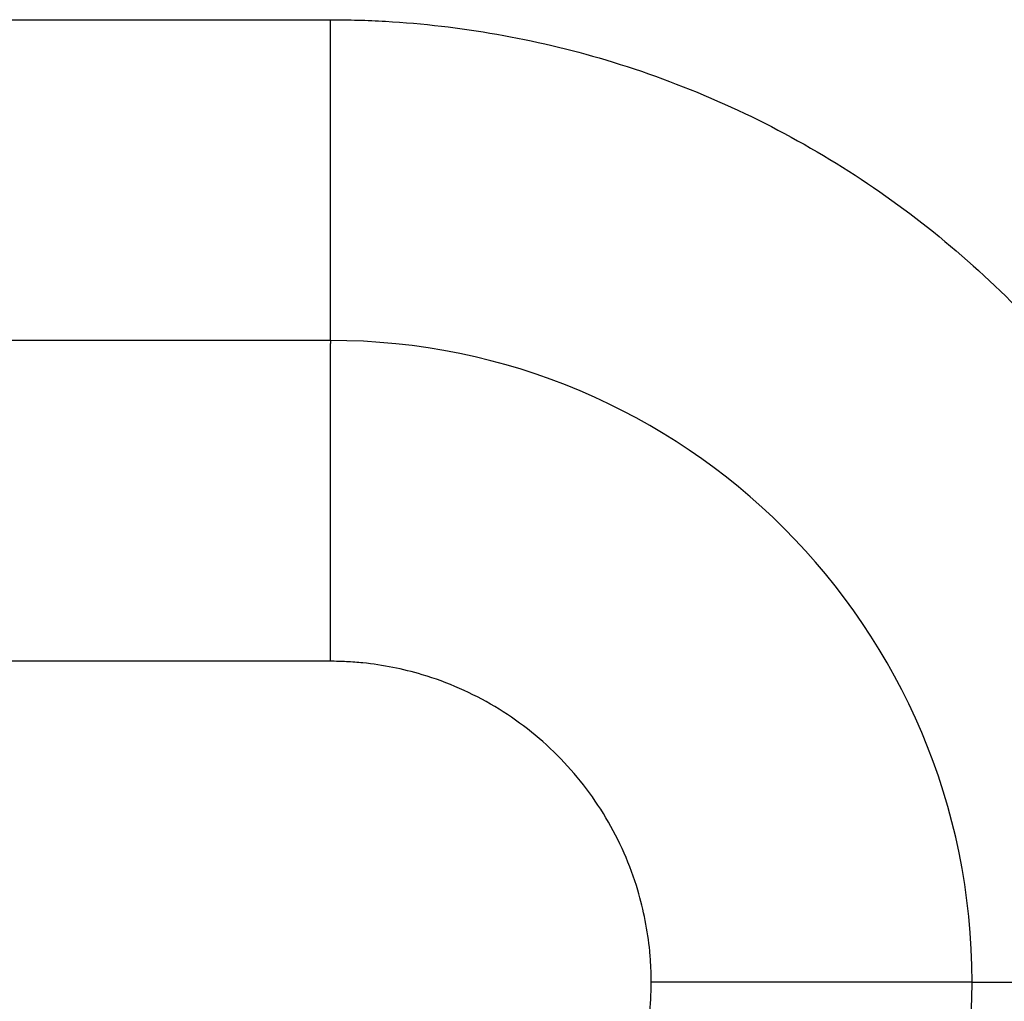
# Model space of a CAD drawing. Header units: inches. Extents: x -493 to 473, y -244 to 299.
# Tile 73 of 76: x 243.53 to 246.6, y 28.18 to 31.24. Entities that reach past the tile are written whole.
import ezdxf

# ---------------------------------------------------------------- set-up
doc = ezdxf.new("R2010")
doc.units = ezdxf.units.IN

# ---------------------------------------------------------------- blocks, each defined once
blk = doc.blocks.new('014_G23_G27_BF_B3_B14_Motor_Bgr_63_EEXDe_1_1__1', base_point=(159, -67.258))
at = {"color": 7, "linetype": 'Continuous'}
blk.add_line((244.5, 30.242), (210, 30.242), dxfattribs=at)
for start, end in [(0, 90), (-90, 0)]:
    blk.add_arc((244.5, 28.242), 2, start, end, dxfattribs=at)
at = {"color": 1, "linetype": 'Continuous'}
for points, knots in [([(210, 31.242), (215.7264, 31.242), (227.1793, 31.242), (238.6557, 31.242), (244.4293, 31.242), (244.4765, 31.242), (244.5001, 31.242)], [0, 0, 0, 0, 17.179289, 34.358579, 34.429322, 34.500075, 34.500075, 34.500075, 34.500075]), ([(244.5, 30.242), (244.5, 30.242), (244.5, 30.242), (244.5, 30.242), (244.5, 30.2421), (244.5, 30.2421), (244.5, 30.2421), (244.5, 30.2422), (244.5, 30.2422), (244.5, 30.2423), (244.5, 30.2423), (244.5, 30.2424), (244.5, 30.2425), (244.5, 30.2426), (244.5, 30.2427), (244.5, 30.2428), (244.5, 30.2429), (244.5, 30.243), (244.5, 30.2432), (244.5, 30.2433), (244.5, 30.2434), (244.5, 30.2436), (244.5, 30.2438), (244.5, 30.2439), (244.5, 30.2441), (244.5, 30.2443), (244.5, 30.2445), (244.5, 30.2447), (244.5, 30.2449), (244.5, 30.2451), (244.5, 30.2453), (244.5, 30.2456), (244.5, 30.2458), (244.5, 30.2461), (244.5, 30.2463), (244.5, 30.2466), (244.5, 30.2469), (244.5, 30.2471), (244.5, 30.2474), (244.5, 30.2477), (244.5, 30.248), (244.5, 30.2483), (244.5, 30.2486), (244.5, 30.249), (244.5, 30.2493), (244.5, 30.2496), (244.5, 30.25), (244.5, 30.2503), (244.5, 30.2507), (244.5, 30.2511), (244.5, 30.2515), (244.5, 30.2519), (244.5, 30.2523), (244.5, 30.2527), (244.5, 30.2531), (244.5, 30.2535), (244.5, 30.2539), (244.5, 30.2544), (244.5, 30.2548), (244.5, 30.2553), (244.5, 30.2558), (244.5, 30.2562), (244.5, 30.2567), (244.5, 30.2572), (244.5, 30.2577), (244.5, 30.2582), (244.5, 30.2587), (244.5, 30.2592), (244.5, 30.2598), (244.5, 30.2603), (244.5, 30.2608), (244.5, 30.2614), (244.5, 30.2619), (244.5, 30.2625), (244.5, 30.263), (244.5, 30.2636), (244.5, 30.2642), (244.5, 30.2648), (244.5, 30.2654), (244.5, 30.266), (244.5, 30.2666), (244.5, 30.2672), (244.5, 30.2678), (244.5, 30.2685), (244.5, 30.2691), (244.5, 30.2698), (244.5, 30.2705), (244.5, 30.2711), (244.5, 30.2718), (244.5, 30.2725), (244.5, 30.2732), (244.5, 30.2739), (244.5, 30.2746), (244.5, 30.2753), (244.5, 30.2761), (244.5, 30.2768), (244.5, 30.2776), (244.5, 30.2783), (244.5, 30.2791), (244.5, 30.2799), (244.5, 30.2806), (244.5, 30.2814), (244.5, 30.2822), (244.5, 30.283), (244.5, 30.2838), (244.5, 30.2847), (244.5, 30.2855), (244.5, 30.2863), (244.5, 30.2872), (244.5, 30.288), (244.5, 30.2889), (244.5, 30.2898), (244.5, 30.2907), (244.5, 30.2916), (244.5, 30.2925), (244.5, 30.2934), (244.5, 30.2943), (244.5, 30.2952), (244.5, 30.2961), (244.5, 30.2971), (244.5, 30.298), (244.5, 30.299), (244.5, 30.3), (244.5, 30.3009), (244.5, 30.3019), (244.5, 30.3029), (244.5, 30.3039), (244.5, 30.3049), (244.5, 30.3059), (244.5, 30.307), (244.5, 30.308), (244.5, 30.3091), (244.5, 30.3101), (244.5, 30.3112), (244.5, 30.3122), (244.5, 30.3133), (244.5, 30.3144), (244.5, 30.3154), (244.5, 30.3165), (244.5, 30.3176), (244.5, 30.3187), (244.5, 30.3198), (244.5, 30.321), (244.5, 30.3221), (244.5, 30.3232), (244.5, 30.3244), (244.5, 30.3255), (244.5, 30.3267), (244.5, 30.3279), (244.5, 30.329), (244.5, 30.3302), (244.5, 30.3314), (244.5, 30.3326), (244.5, 30.3338), (244.5, 30.3351), (244.5, 30.3363), (244.5, 30.3375), (244.5, 30.3388), (244.5, 30.34), (244.5, 30.3413), (244.5, 30.3426), (244.5, 30.3439), (244.5, 30.3451), (244.5, 30.3464), (244.5, 30.3477), (244.5, 30.3491), (244.5, 30.3504), (244.5, 30.3517), (244.5, 30.3531), (244.5, 30.3544), (244.5, 30.3558), (244.5, 30.3571), (244.5, 30.3585), (244.5, 30.3599), (244.5, 30.3613), (244.5, 30.3627), (244.5, 30.3641), (244.5, 30.3655), (244.5, 30.3669), (244.5, 30.3683), (244.5, 30.3698), (244.5, 30.3712), (244.5, 30.3727), (244.5, 30.3741), (244.5, 30.3756), (244.5, 30.3771), (244.5, 30.3786), (244.5, 30.3801), (244.5, 30.3816), (244.5, 30.3831), (244.5, 30.3846), (244.5, 30.3861), (244.5, 30.3877), (244.5, 30.3892), (244.5, 30.3908), (244.5, 30.3923), (244.5, 30.3939), (244.5, 30.3955), (244.5, 30.397), (244.5, 30.3986), (244.5, 30.4002), (244.5, 30.4018), (244.5, 30.4034), (244.5, 30.4051), (244.5, 30.4067), (244.5, 30.4083), (244.5, 30.41), (244.5, 30.4116), (244.5, 30.4133), (244.5, 30.415), (244.5, 30.4166), (244.5, 30.4183), (244.5, 30.42), (244.5, 30.4217), (244.5, 30.4234), (244.5, 30.4251), (244.5, 30.4268), (244.5, 30.4286), (244.5, 30.4303), (244.5, 30.432), (244.5, 30.4338), (244.5, 30.4356), (244.5, 30.4373), (244.5, 30.4391), (244.5, 30.4409), (244.5, 30.4427), (244.5, 30.4445), (244.5, 30.4463), (244.5, 30.4481), (244.5, 30.4499), (244.5, 30.4517), (244.5, 30.4536), (244.5, 30.4554), (244.5, 30.4572), (244.5, 30.4591), (244.5, 30.461), (244.5, 30.4628), (244.5, 30.4647), (244.5, 30.4666), (244.5, 30.4685), (244.5, 30.4704), (244.5, 30.4723), (244.5, 30.4742), (244.5, 30.4761), (244.5, 30.4781), (244.5, 30.48), (244.5, 30.4819), (244.5, 30.4839), (244.5, 30.4858), (244.5, 30.4878), (244.5, 30.4898), (244.5, 30.4918), (244.5, 30.4937), (244.5, 30.4957), (244.5, 30.4977), (244.5, 30.4997), (244.5, 30.5018), (244.5, 30.5038), (244.5, 30.5058), (244.5, 30.5078), (244.5, 30.5099), (244.5, 30.5119), (244.5, 30.514), (244.5, 30.5161), (244.5, 30.5181), (244.5, 30.5202), (244.5, 30.5223), (244.5, 30.5244), (244.5, 30.5265), (244.5, 30.5286), (244.5, 30.5307), (244.5, 30.5328), (244.5, 30.535), (244.5, 30.5374), (244.5, 30.5399), (244.5, 30.5423), (244.5, 30.5448), (244.5, 30.5473), (244.5, 30.5498), (244.5, 30.5523), (244.5, 30.5549), (244.5, 30.5574), (244.5, 30.5599), (244.5, 30.5625), (244.5, 30.565), (244.5, 30.5676), (244.5, 30.5702), (244.5, 30.5728), (244.5, 30.5754), (244.5, 30.578), (244.5, 30.5806), (244.5, 30.5832), (244.5, 30.5858), (244.5, 30.5884), (244.5, 30.5911), (244.5, 30.5937), (244.5, 30.5963), (244.5, 30.599), (244.5, 30.6017), (244.5, 30.6043), (244.5, 30.607), (244.5, 30.6097), (244.5, 30.6124), (244.5, 30.6151), (244.5, 30.6178), (244.5, 30.6205), (244.5, 30.6232), (244.5, 30.626), (244.5, 30.6287), (244.5, 30.6315), (244.5, 30.6342), (244.5, 30.637), (244.5, 30.6397), (244.5, 30.6425), (244.5, 30.6453), (244.5, 30.648), (244.5, 30.6508), (244.5, 30.6536), (244.5, 30.6564), (244.5, 30.6592), (244.5, 30.6621), (244.5, 30.6649), (244.5, 30.6677), (244.5, 30.6705), (244.5, 30.6734), (244.5, 30.6762), (244.5, 30.6791), (244.5, 30.6819), (244.5, 30.6848), (244.5, 30.6876), (244.5, 30.6905), (244.5, 30.6934), (244.5, 30.6963), (244.5, 30.6992), (244.5, 30.702), (244.5, 30.7049), (244.5, 30.7079), (244.5, 30.7108), (244.5, 30.7137), (244.5, 30.7166), (244.5, 30.7195), (244.5, 30.7224), (244.5, 30.7254), (244.5, 30.7283), (244.5, 30.7313), (244.5, 30.7342), (244.5, 30.7372), (244.5, 30.7401), (244.5, 30.7431), (244.5, 30.746), (244.5, 30.749), (244.5, 30.752), (244.5, 30.755), (244.5, 30.758), (244.5, 30.7609), (244.5, 30.7639), (244.5, 30.7669), (244.5, 30.7699), (244.5, 30.7729), (244.5, 30.7759), (244.5, 30.779), (244.5, 30.782), (244.5, 30.785), (244.5, 30.788), (244.5, 30.791), (244.5, 30.7941), (244.5, 30.7971), (244.5, 30.8001), (244.5, 30.8032), (244.5001, 30.8062), (244.5001, 30.8093), (244.5001, 30.8123), (244.5001, 30.8154), (244.5001, 30.8184), (244.5001, 30.8215), (244.5001, 30.8246), (244.5001, 30.8276), (244.5001, 30.8307), (244.5001, 30.8338), (244.5001, 30.8368), (244.5001, 30.8399), (244.5001, 30.843), (244.5001, 30.8461), (244.5001, 30.8492), (244.5001, 30.8523), (244.5001, 30.8553), (244.5001, 30.8584), (244.5001, 30.8615), (244.5001, 30.8646), (244.5001, 30.8677), (244.5001, 30.8708), (244.5001, 30.8744), (244.5001, 30.8786), (244.5001, 30.8832), (244.5001, 30.8878), (244.5001, 30.8924), (244.5001, 30.8971), (244.5001, 30.9017), (244.5001, 30.9064), (244.5001, 30.911), (244.5001, 30.9157), (244.5001, 30.9203), (244.5001, 30.925), (244.5001, 30.9296), (244.5001, 30.9343), (244.5001, 30.9389), (244.5001, 30.9436), (244.5001, 30.9482), (244.5001, 30.9529), (244.5001, 30.9576), (244.5001, 30.9622), (244.5001, 30.9669), (244.5001, 30.9715), (244.5001, 30.9762), (244.5001, 30.9809), (244.5001, 30.9855), (244.5001, 30.9902), (244.5001, 30.9949), (244.5001, 30.9995), (244.5001, 31.0042), (244.5001, 31.0089), (244.5001, 31.0135), (244.5001, 31.0182), (244.5001, 31.0228), (244.5001, 31.0275), (244.5001, 31.0321), (244.5001, 31.0368), (244.5001, 31.0415), (244.5001, 31.0461), (244.5001, 31.0508), (244.5001, 31.0554), (244.5001, 31.06), (244.5001, 31.0647), (244.5001, 31.0693), (244.5001, 31.074), (244.5001, 31.0786), (244.5001, 31.0832), (244.5001, 31.0879), (244.5001, 31.0925), (244.5001, 31.0971), (244.5001, 31.1017), (244.5001, 31.1063), (244.5001, 31.1109), (244.5001, 31.1155), (244.5001, 31.1201), (244.5001, 31.1247), (244.5001, 31.1293), (244.5001, 31.1339), (244.5001, 31.1385), (244.5001, 31.1431), (244.5001, 31.1476), (244.5001, 31.1522), (244.5001, 31.1567), (244.5001, 31.1613), (244.5001, 31.1658), (244.5001, 31.1704), (244.5001, 31.1749), (244.5001, 31.1794), (244.5001, 31.184), (244.5001, 31.1885), (244.5001, 31.193), (244.5001, 31.1975), (244.5001, 31.202), (244.5001, 31.2064), (244.5001, 31.2109), (244.5001, 31.2154), (244.5001, 31.2198), (244.5001, 31.2243), (244.5001, 31.2287), (244.5001, 31.2332), (244.5001, 31.2376), (244.5001, 31.2406), (244.5001, 31.242)], [0, 0, 0, 0, 0.0000038, 0.0000153, 0.0000345, 0.0000614, 0.000096, 0.0001383, 0.0001885, 0.0002465, 0.0003122, 0.0003859, 0.0004674, 0.0005569, 0.0006543, 0.0007596, 0.0008729, 0.0009943, 0.0011236, 0.0012611, 0.0014066, 0.0015602, 0.0017219, 0.0018919, 0.0020699, 0.0022562, 0.0024508, 0.0026536, 0.0028646, 0.003084, 0.0033117, 0.0035478, 0.0037922, 0.0040451, 0.0042982, 0.0045593, 0.0048284, 0.0051054, 0.0053905, 0.0056835, 0.0059846, 0.0062938, 0.006611, 0.0069363, 0.0072698, 0.0076113, 0.007961, 0.0083189, 0.008685, 0.0090593, 0.0094417, 0.0098325, 0.0102315, 0.0106387, 0.0110543, 0.0114782, 0.0119104, 0.0123509, 0.0127998, 0.0132571, 0.0137228, 0.014197, 0.0146796, 0.0151706, 0.0156701, 0.0161781, 0.0166946, 0.0172036, 0.0177207, 0.0182458, 0.0187792, 0.0193206, 0.0198703, 0.020428, 0.020994, 0.0215681, 0.0221504, 0.0227409, 0.0233396, 0.0239465, 0.0245616, 0.025185, 0.0258165, 0.0264564, 0.0271044, 0.0277608, 0.0284254, 0.0290982, 0.0297794, 0.0304689, 0.0311666, 0.0318727, 0.032587, 0.0333097, 0.0340408, 0.0347802, 0.0355279, 0.036284, 0.0370484, 0.0378213, 0.0386025, 0.0393921, 0.0401901, 0.0409965, 0.0418114, 0.0426346, 0.0434663, 0.0443064, 0.045155, 0.0460121, 0.0468776, 0.0477516, 0.0486341, 0.049525, 0.0504245, 0.0513325, 0.0522489, 0.053174, 0.0541075, 0.0550496, 0.0560002, 0.0569594, 0.0579272, 0.0589036, 0.0598885, 0.060882, 0.0618841, 0.0628949, 0.0639142, 0.0649422, 0.0659788, 0.067024, 0.0680779, 0.0691405, 0.0702117, 0.0712701, 0.0723373, 0.0734132, 0.0744978, 0.0755912, 0.0766932, 0.077804, 0.0789234, 0.0800514, 0.0811881, 0.0823335, 0.0834874, 0.0846499, 0.0858211, 0.0870008, 0.088189, 0.0893858, 0.0905911, 0.091805, 0.0930273, 0.0942581, 0.0954974, 0.0967451, 0.0980013, 0.0992659, 0.1005389, 0.1018204, 0.1031102, 0.1044083, 0.1057149, 0.1070297, 0.1083529, 0.1096844, 0.1110242, 0.1123723, 0.1137286, 0.1150932, 0.1164661, 0.1178472, 0.1192364, 0.1206339, 0.1220396, 0.1234534, 0.1248754, 0.1263055, 0.1277437, 0.1291901, 0.1306445, 0.1321071, 0.1335777, 0.1350563, 0.136543, 0.1380377, 0.1395404, 0.1410512, 0.1425699, 0.1440965, 0.1456311, 0.1471737, 0.1487242, 0.1502826, 0.1518489, 0.153423, 0.155005, 0.1565949, 0.1581926, 0.1597982, 0.1614115, 0.1630327, 0.1646616, 0.1662983, 0.1679427, 0.1695949, 0.1712548, 0.1729224, 0.1745977, 0.1762807, 0.1779713, 0.1796696, 0.1813756, 0.1830891, 0.1848103, 0.186539, 0.1882754, 0.1900193, 0.1917707, 0.1935297, 0.1952962, 0.1970702, 0.1988517, 0.2006407, 0.2024371, 0.204241, 0.2060523, 0.2078711, 0.2096973, 0.2115308, 0.2133717, 0.21522, 0.2170756, 0.2189386, 0.2208089, 0.2226865, 0.2245714, 0.2264636, 0.228363, 0.2302697, 0.2321836, 0.2341047, 0.236033, 0.2379685, 0.2399112, 0.2418611, 0.2438181, 0.2457823, 0.2477535, 0.2497319, 0.2517173, 0.2537099, 0.2557095, 0.2577161, 0.2597298, 0.2617505, 0.2637782, 0.2658128, 0.2678545, 0.2699031, 0.2719587, 0.2740212, 0.2760906, 0.2781669, 0.2802501, 0.2823402, 0.2844371, 0.2865409, 0.2886515, 0.290769, 0.2928932, 0.2953566, 0.2978288, 0.3003096, 0.3027991, 0.3052971, 0.3078037, 0.3103188, 0.3128422, 0.315374, 0.3179141, 0.3204625, 0.323019, 0.3255837, 0.3281564, 0.3307371, 0.3333258, 0.3359224, 0.3385268, 0.341139, 0.343759, 0.3463866, 0.3490218, 0.3516646, 0.3543148, 0.3569726, 0.3596377, 0.3623101, 0.3649898, 0.3676767, 0.3703708, 0.373072, 0.3757802, 0.3784955, 0.3812176, 0.3839466, 0.3866825, 0.3894251, 0.3921744, 0.3949303, 0.3976929, 0.4004619, 0.4032375, 0.4060195, 0.4088078, 0.4116024, 0.4144033, 0.4172104, 0.4200236, 0.4228429, 0.4256682, 0.4284995, 0.4313367, 0.4341797, 0.4370285, 0.4398831, 0.4427433, 0.4456092, 0.4484806, 0.4513576, 0.45424, 0.4571278, 0.4600209, 0.4629193, 0.465823, 0.4687318, 0.4716457, 0.4745646, 0.4774886, 0.4804175, 0.4833513, 0.4862899, 0.4892333, 0.4921814, 0.4951342, 0.4980915, 0.5010534, 0.5040198, 0.5069906, 0.5099658, 0.5129453, 0.5159291, 0.518917, 0.5219092, 0.5249053, 0.5279056, 0.5309098, 0.5339179, 0.5369299, 0.5399456, 0.5429652, 0.5459884, 0.5490152, 0.5520456, 0.5550796, 0.558117, 0.5611578, 0.5642019, 0.5672494, 0.5703001, 0.5733539, 0.5764109, 0.5794709, 0.582534, 0.5856, 0.5886689, 0.5917406, 0.5948151, 0.5978923, 0.6009722, 0.6040547, 0.6071398, 0.6102273, 0.6133173, 0.6164097, 0.6195044, 0.6226014, 0.6257005, 0.6288019, 0.6319053, 0.636528, 0.6411542, 0.6457838, 0.6504166, 0.6550525, 0.6596913, 0.6643328, 0.668977, 0.6736236, 0.6782725, 0.6829235, 0.6875764, 0.6922312, 0.6968877, 0.7015456, 0.7062049, 0.7108653, 0.7155268, 0.7201892, 0.7248522, 0.7295158, 0.7341799, 0.7388441, 0.7435085, 0.7481727, 0.7528368, 0.7575004, 0.7621635, 0.766826, 0.7714875, 0.776148, 0.7808074, 0.7854654, 0.790122, 0.7947769, 0.79943, 0.8040811, 0.8087302, 0.8133769, 0.8180213, 0.822663, 0.827302, 0.8319381, 0.8365712, 0.841201, 0.8458275, 0.8504504, 0.8550696, 0.859685, 0.8642964, 0.8689037, 0.8735066, 0.8781051, 0.8826989, 0.887288, 0.8918721, 0.8964511, 0.9010249, 0.9055932, 0.910156, 0.914713, 0.9192642, 0.9238093, 0.9283483, 0.9328808, 0.9374069, 0.9419263, 0.9464388, 0.9509444, 0.9554429, 0.959934, 0.9644177, 0.9688938, 0.9733621, 0.9778225, 0.9822748, 0.9867188, 0.9911545, 0.9955816, 1, 1, 1, 1]), ([(244.5001, 31.242), (244.5287, 31.2418), (244.586, 31.2413), (244.7596, 31.2336), (245.0201, 31.2035), (245.4878, 31.093), (246.0527, 30.845), (246.6428, 30.3853), (247.1026, 29.7953), (247.3507, 29.2306), (247.4613, 28.7632), (247.4915, 28.5029), (247.4993, 28.329), (247.4998, 28.2713), (247.5, 28.2424)], [0, 0, 0, 0, 0.085917, 0.171843, 0.521146, 0.870499, 1.611052, 2.351605, 3.092157, 3.83271, 4.181541, 4.530322, 4.616975, 4.703583, 4.703583, 4.703583, 4.703583]), ([(244.5, 30.242), (244.5, 30.242), (244.5, 30.242), (244.5, 30.2419), (244.5, 30.2418), (244.5, 30.2417), (244.5, 30.2415), (244.5, 30.2413), (244.5, 30.241), (244.5, 30.2407), (244.5, 30.2404), (244.5, 30.24), (244.5, 30.2395), (244.5, 30.2391), (244.5, 30.2385), (244.5, 30.238), (244.5, 30.2374), (244.5, 30.2367), (244.5, 30.236), (244.5, 30.2353), (244.5, 30.2345), (244.5, 30.2336), (244.5, 30.2328), (244.4999, 30.2318), (244.4999, 30.2309), (244.4999, 30.2299), (244.4999, 30.2288), (244.4999, 30.2277), (244.4999, 30.2265), (244.4999, 30.2253), (244.4999, 30.2241), (244.4999, 30.2229), (244.4999, 30.2216), (244.4999, 30.2202), (244.4999, 30.2188), (244.4999, 30.2174), (244.4999, 30.2159), (244.4999, 30.2144), (244.4999, 30.2128), (244.4999, 30.2112), (244.4999, 30.2096), (244.4999, 30.2079), (244.4999, 30.2061), (244.4999, 30.2043), (244.4999, 30.2025), (244.4999, 30.2006), (244.4999, 30.1987), (244.4999, 30.1967), (244.4999, 30.1947), (244.4999, 30.1926), (244.4999, 30.1905), (244.4999, 30.1883), (244.4999, 30.1861), (244.4999, 30.1838), (244.4999, 30.1815), (244.4999, 30.1792), (244.4999, 30.1767), (244.4999, 30.1743), (244.4999, 30.1718), (244.4999, 30.1693), (244.4999, 30.1668), (244.4999, 30.1642), (244.4999, 30.1616), (244.4999, 30.1589), (244.4999, 30.1562), (244.4999, 30.1534), (244.4999, 30.1506), (244.4999, 30.1477), (244.4999, 30.1448), (244.4999, 30.1418), (244.4999, 30.1388), (244.4999, 30.1358), (244.4999, 30.1327), (244.4999, 30.1295), (244.4999, 30.1263), (244.4999, 30.1231), (244.4999, 30.1198), (244.4999, 30.1165), (244.4999, 30.1131), (244.4998, 30.1097), (244.4998, 30.1063), (244.4998, 30.1028), (244.4998, 30.0992), (244.4998, 30.0957), (244.4998, 30.092), (244.4998, 30.0883), (244.4998, 30.0846), (244.4998, 30.0809), (244.4998, 30.0771), (244.4998, 30.0732), (244.4998, 30.0693), (244.4998, 30.0654), (244.4998, 30.0614), (244.4998, 30.0574), (244.4998, 30.0534), (244.4998, 30.0493), (244.4998, 30.0452), (244.4998, 30.041), (244.4998, 30.0368), (244.4998, 30.0325), (244.4998, 30.0282), (244.4998, 30.0239), (244.4998, 30.0195), (244.4998, 30.0151), (244.4998, 30.0106), (244.4998, 30.0061), (244.4998, 30.0016), (244.4998, 29.997), (244.4998, 29.9924), (244.4998, 29.9877), (244.4998, 29.983), (244.4998, 29.9783), (244.4998, 29.9735), (244.4998, 29.9687), (244.4998, 29.9639), (244.4998, 29.959), (244.4998, 29.9541), (244.4998, 29.9489), (244.4998, 29.9434), (244.4998, 29.9375), (244.4998, 29.9317), (244.4998, 29.9258), (244.4998, 29.9198), (244.4998, 29.9139), (244.4998, 29.9078), (244.4998, 29.9017), (244.4998, 29.8956), (244.4998, 29.8895), (244.4998, 29.8833), (244.4998, 29.877), (244.4998, 29.8707), (244.4998, 29.8644), (244.4998, 29.8581), (244.4998, 29.8517), (244.4998, 29.8452), (244.4998, 29.8388), (244.4998, 29.8323), (244.4998, 29.8257), (244.4998, 29.8192), (244.4998, 29.8126), (244.4998, 29.8059), (244.4998, 29.7993), (244.4998, 29.7926), (244.4998, 29.7859), (244.4998, 29.7791), (244.4998, 29.7723), (244.4998, 29.7655), (244.4997, 29.7587), (244.4997, 29.7518), (244.4997, 29.7449), (244.4997, 29.738), (244.4997, 29.7311), (244.4997, 29.7241), (244.4997, 29.7171), (244.4997, 29.7101), (244.4997, 29.7031), (244.4997, 29.696), (244.4997, 29.689), (244.4997, 29.6819), (244.4997, 29.6748), (244.4997, 29.6676), (244.4997, 29.6605), (244.4997, 29.6534), (244.4997, 29.6462), (244.4997, 29.639), (244.4997, 29.6318), (244.4997, 29.6246), (244.4997, 29.6174), (244.4997, 29.609), (244.4997, 29.5995), (244.4997, 29.589), (244.4997, 29.5784), (244.4997, 29.5677), (244.4997, 29.5571), (244.4997, 29.5465), (244.4997, 29.5358), (244.4997, 29.5252), (244.4997, 29.5145), (244.4997, 29.5038), (244.4997, 29.4932), (244.4997, 29.4825), (244.4997, 29.4719), (244.4997, 29.4612), (244.4997, 29.4506), (244.4997, 29.4399), (244.4997, 29.4293), (244.4997, 29.4187), (244.4997, 29.4081), (244.4996, 29.3975), (244.4996, 29.387), (244.4996, 29.3764), (244.4996, 29.3659), (244.4996, 29.3554), (244.4996, 29.3449), (244.4996, 29.3345), (244.4996, 29.3241), (244.4996, 29.3137), (244.4996, 29.3033), (244.4996, 29.293), (244.4996, 29.2827), (244.4996, 29.2725), (244.4996, 29.2623), (244.4996, 29.2522), (244.4996, 29.2454), (244.4996, 29.242)], [0, 0, 0, 0, 0.00002, 0.00008, 0.000181, 0.000323, 0.000505, 0.000729, 0.000995, 0.001302, 0.001652, 0.002044, 0.00248, 0.002958, 0.00348, 0.004045, 0.004655, 0.005309, 0.006007, 0.00675, 0.007538, 0.008371, 0.00925, 0.010174, 0.011145, 0.012161, 0.013225, 0.014334, 0.015491, 0.016695, 0.017901, 0.019152, 0.020448, 0.021788, 0.023174, 0.024605, 0.026081, 0.027602, 0.029169, 0.030781, 0.032439, 0.034143, 0.035892, 0.037688, 0.039529, 0.041417, 0.043351, 0.045332, 0.047359, 0.049433, 0.051553, 0.053721, 0.055935, 0.058196, 0.060505, 0.06286, 0.065263, 0.067714, 0.070212, 0.072701, 0.075239, 0.077823, 0.080455, 0.083135, 0.085861, 0.088635, 0.091455, 0.094321, 0.097234, 0.100193, 0.103198, 0.106249, 0.109345, 0.112487, 0.115674, 0.118906, 0.122183, 0.125505, 0.128871, 0.132282, 0.135736, 0.139235, 0.142777, 0.146363, 0.149992, 0.153664, 0.15738, 0.161138, 0.164939, 0.168782, 0.172668, 0.176596, 0.180565, 0.184577, 0.18863, 0.192724, 0.19686, 0.201036, 0.205254, 0.209512, 0.21381, 0.218149, 0.222527, 0.226946, 0.231405, 0.235902, 0.24044, 0.245016, 0.249631, 0.254286, 0.258978, 0.26371, 0.268479, 0.273287, 0.278132, 0.283015, 0.287936, 0.292894, 0.298655, 0.304464, 0.310319, 0.31622, 0.322166, 0.328157, 0.334191, 0.340268, 0.346387, 0.352547, 0.358749, 0.36499, 0.371271, 0.37759, 0.383947, 0.390341, 0.396772, 0.403238, 0.409739, 0.416274, 0.422843, 0.429445, 0.436079, 0.442744, 0.449439, 0.456165, 0.46292, 0.469703, 0.476514, 0.483352, 0.490216, 0.497106, 0.50402, 0.510959, 0.517921, 0.524906, 0.531912, 0.53894, 0.545989, 0.553057, 0.560144, 0.56725, 0.574373, 0.581513, 0.588669, 0.595841, 0.603027, 0.610228, 0.617441, 0.624667, 0.631906, 0.642477, 0.653066, 0.66367, 0.674288, 0.684918, 0.695557, 0.706205, 0.716859, 0.727517, 0.738178, 0.748839, 0.759499, 0.770156, 0.780808, 0.791452, 0.802088, 0.812713, 0.823326, 0.833924, 0.844506, 0.85507, 0.865613, 0.876135, 0.886633, 0.897105, 0.90755, 0.917965, 0.928348, 0.938699, 0.949015, 0.959293, 0.969533, 0.979732, 0.989888, 1, 1, 1, 1]), ([(244.4996, 29.242), (244.4761, 29.242), (244.4291, 29.242), (238.6557, 29.242), (227.1793, 29.242), (215.7264, 29.242), (210, 29.242)], [0, 0, 0, 0, 0.070479, 0.14101, 17.3203, 34.499589, 34.499589, 34.499589, 34.499589]), ([(245.5, 28.2422), (245.4999, 28.2502), (245.4998, 28.2663), (245.4989, 28.2904), (245.4975, 28.3145), (245.4934, 28.3627), (245.4829, 28.4346), (245.4477, 28.5773), (245.3676, 28.7596), (245.2144, 28.9563), (245.0178, 29.1096), (244.8362, 29.1893), (244.695, 29.2244), (244.6241, 29.235), (244.5759, 29.2393), (244.5505, 29.2408), (244.525, 29.2418), (244.5081, 29.242), (244.4996, 29.242)], [0, 0, 0, 0, 0.024122, 0.048239, 0.07236, 0.096498, 0.193262, 0.290083, 0.536934, 0.783785, 1.030636, 1.277487, 1.372088, 1.46663, 1.492037, 1.517472, 1.542921, 1.568367, 1.568367, 1.568367, 1.568367]), ([(244.4998, 27.242), (244.5078, 27.2421), (244.524, 27.2422), (244.5482, 27.2431), (244.5724, 27.2446), (244.6206, 27.2486), (244.6926, 27.2592), (244.8353, 27.2943), (245.0176, 27.3744), (245.2143, 27.5276), (245.3675, 27.7243), (245.4473, 27.9058), (245.4823, 28.047), (245.4929, 28.1179), (245.4972, 28.1661), (245.4988, 28.1915), (245.4998, 28.2168), (245.4999, 28.2337), (245.5, 28.2422)], [0, 0, 0, 0, 0.024235, 0.04847, 0.072697, 0.096909, 0.193673, 0.290494, 0.537345, 0.784196, 1.031047, 1.277898, 1.372499, 1.467041, 1.492404, 1.517775, 1.543153, 1.568531, 1.568531, 1.568531, 1.568531]), ([(247.5, 28.2424), (247.4998, 28.2137), (247.4993, 28.1562), (247.4916, 27.9825), (247.4615, 27.722), (247.351, 27.2543), (247.1029, 26.6893), (246.6433, 26.0992), (246.0533, 25.6394), (245.4885, 25.3913), (245.0212, 25.2807), (244.7609, 25.2505), (244.587, 25.2428), (244.5293, 25.2423), (244.5004, 25.242)], [0, 0, 0, 0, 0.08616, 0.172274, 0.521578, 0.87093, 1.611483, 2.352036, 3.092588, 3.833141, 4.181973, 4.530753, 4.617373, 4.703939, 4.703939, 4.703939, 4.703939]), ([(246.5, 28.242), (246.5, 28.242), (246.5, 28.242), (246.5, 28.242), (246.4999, 28.242), (246.4999, 28.242), (246.4998, 28.242), (246.4997, 28.242), (246.4996, 28.242), (246.4995, 28.242), (246.4993, 28.242), (246.4992, 28.242), (246.499, 28.242), (246.4988, 28.242), (246.4986, 28.242), (246.4984, 28.242), (246.4981, 28.242), (246.4979, 28.242), (246.4976, 28.242), (246.4973, 28.242), (246.497, 28.242), (246.4967, 28.242), (246.4963, 28.242), (246.496, 28.242), (246.4956, 28.242), (246.4952, 28.242), (246.4947, 28.242), (246.4943, 28.242), (246.4939, 28.242), (246.4934, 28.242), (246.4929, 28.242), (246.4924, 28.242), (246.4919, 28.242), (246.4913, 28.242), (246.4907, 28.242), (246.4902, 28.242), (246.4896, 28.242), (246.4889, 28.242), (246.4883, 28.242), (246.4876, 28.242), (246.487, 28.242), (246.4863, 28.242), (246.4856, 28.242), (246.4848, 28.242), (246.4841, 28.2421), (246.4833, 28.2421), (246.4825, 28.2421), (246.4818, 28.2421), (246.481, 28.2421), (246.4802, 28.2421), (246.4793, 28.2421), (246.4785, 28.2421), (246.4776, 28.2421), (246.4768, 28.2421), (246.4759, 28.2421), (246.4749, 28.2421), (246.474, 28.2421), (246.4731, 28.2421), (246.4721, 28.2421), (246.4711, 28.2421), (246.4701, 28.2421), (246.4691, 28.2421), (246.468, 28.2421), (246.467, 28.2421), (246.4659, 28.2421), (246.4648, 28.2421), (246.4637, 28.2421), (246.4625, 28.2421), (246.4614, 28.2421), (246.4602, 28.2421), (246.459, 28.2421), (246.4578, 28.2421), (246.4566, 28.2421), (246.4554, 28.2421), (246.4541, 28.2421), (246.4528, 28.2421), (246.4515, 28.2421), (246.4502, 28.2421), (246.4489, 28.2421), (246.4475, 28.2421), (246.4461, 28.2421), (246.4447, 28.2421), (246.4433, 28.2421), (246.4419, 28.2421), (246.4405, 28.2421), (246.439, 28.2421), (246.4375, 28.2421), (246.436, 28.2421), (246.4345, 28.2421), (246.4329, 28.2421), (246.4314, 28.2421), (246.4298, 28.2421), (246.4282, 28.2421), (246.4266, 28.2421), (246.425, 28.2421), (246.4234, 28.2421), (246.4217, 28.2421), (246.4201, 28.2421), (246.4184, 28.2421), (246.4167, 28.2421), (246.4149, 28.2421), (246.4132, 28.2421), (246.4114, 28.2421), (246.4096, 28.2421), (246.4078, 28.2421), (246.406, 28.2421), (246.4042, 28.2421), (246.4023, 28.2421), (246.4004, 28.2421), (246.3985, 28.2421), (246.3966, 28.2421), (246.3947, 28.2421), (246.3928, 28.2421), (246.3908, 28.2421), (246.3888, 28.2421), (246.3868, 28.2421), (246.3848, 28.2421), (246.3827, 28.2421), (246.3807, 28.2421), (246.3786, 28.2421), (246.3765, 28.2421), (246.3744, 28.2421), (246.3723, 28.2421), (246.3701, 28.2421), (246.3679, 28.2421), (246.3658, 28.2421), (246.3635, 28.2421), (246.3613, 28.2421), (246.3591, 28.2421), (246.3568, 28.2421), (246.3546, 28.2421), (246.3523, 28.2421), (246.35, 28.2421), (246.3476, 28.2421), (246.3453, 28.2421), (246.3429, 28.2421), (246.3406, 28.2421), (246.3382, 28.2421), (246.3358, 28.2421), (246.3333, 28.2421), (246.3309, 28.2421), (246.3284, 28.2421), (246.3259, 28.2421), (246.3234, 28.2421), (246.3209, 28.2421), (246.3184, 28.2421), (246.3159, 28.2421), (246.3133, 28.2421), (246.3107, 28.2421), (246.3081, 28.2421), (246.3055, 28.2421), (246.3029, 28.2421), (246.3002, 28.2421), (246.2976, 28.2421), (246.2949, 28.2421), (246.2922, 28.2421), (246.2895, 28.2421), (246.2867, 28.2421), (246.284, 28.2421), (246.2812, 28.2421), (246.2785, 28.2421), (246.2757, 28.2421), (246.2729, 28.2421), (246.27, 28.2421), (246.2672, 28.2421), (246.2643, 28.2421), (246.2615, 28.2421), (246.2586, 28.2421), (246.2557, 28.2421), (246.2528, 28.2421), (246.2498, 28.2421), (246.2469, 28.2421), (246.2439, 28.2421), (246.2409, 28.2421), (246.2379, 28.2421), (246.2349, 28.2421), (246.2319, 28.2421), (246.2288, 28.2421), (246.2258, 28.2421), (246.2227, 28.2421), (246.2196, 28.2421), (246.2165, 28.2421), (246.2134, 28.2421), (246.2103, 28.2421), (246.207, 28.2421), (246.2035, 28.2421), (246.1998, 28.2421), (246.1962, 28.2421), (246.1925, 28.2421), (246.1888, 28.2421), (246.1851, 28.2421), (246.1814, 28.2421), (246.1776, 28.2421), (246.1738, 28.2421), (246.1701, 28.2421), (246.1663, 28.2421), (246.1624, 28.2421), (246.1586, 28.2421), (246.1547, 28.2421), (246.1509, 28.2421), (246.147, 28.2421), (246.1431, 28.2421), (246.1392, 28.2421), (246.1352, 28.2421), (246.1313, 28.2421), (246.1273, 28.2421), (246.1233, 28.2421), (246.1194, 28.2421), (246.1153, 28.2421), (246.1113, 28.2421), (246.1073, 28.2421), (246.1032, 28.2421), (246.0992, 28.2421), (246.0951, 28.2421), (246.091, 28.2421), (246.0869, 28.2421), (246.0828, 28.2421), (246.0786, 28.2421), (246.0745, 28.2421), (246.0703, 28.2421), (246.0661, 28.2421), (246.0619, 28.2421), (246.0578, 28.2421), (246.0535, 28.2421), (246.0493, 28.2421), (246.0451, 28.2421), (246.0408, 28.2421), (246.0366, 28.2421), (246.0323, 28.2421), (246.028, 28.2421), (246.0237, 28.2421), (246.0194, 28.2421), (246.0151, 28.2421), (246.0108, 28.2421), (246.0065, 28.2421), (246.0021, 28.2421), (245.9978, 28.2421), (245.9934, 28.2421), (245.989, 28.2421), (245.9847, 28.2421), (245.9803, 28.2421), (245.9759, 28.2421), (245.9715, 28.2421), (245.967, 28.2421), (245.9626, 28.2421), (245.9582, 28.2421), (245.9538, 28.2421), (245.9493, 28.2421), (245.9448, 28.2421), (245.9404, 28.2421), (245.9359, 28.2421), (245.9314, 28.2421), (245.9269, 28.2421), (245.9225, 28.2421), (245.918, 28.2421), (245.9135, 28.2421), (245.9089, 28.2421), (245.9044, 28.2421), (245.8999, 28.2421), (245.8954, 28.2421), (245.8908, 28.2421), (245.8863, 28.2421), (245.8818, 28.2421), (245.8772, 28.2421), (245.8727, 28.2421), (245.8674, 28.2421), (245.8614, 28.2421), (245.8546, 28.2421), (245.8479, 28.2421), (245.8412, 28.2421), (245.8344, 28.2421), (245.8276, 28.2421), (245.8209, 28.2421), (245.8141, 28.2421), (245.8073, 28.2421), (245.8006, 28.2421), (245.7938, 28.2422), (245.787, 28.2422), (245.7802, 28.2422), (245.7735, 28.2422), (245.7667, 28.2422), (245.7599, 28.2422), (245.7531, 28.2422), (245.7463, 28.2422), (245.7395, 28.2422), (245.7328, 28.2422), (245.726, 28.2422), (245.7192, 28.2422), (245.7124, 28.2422), (245.7057, 28.2422), (245.6989, 28.2422), (245.6921, 28.2422), (245.6854, 28.2422), (245.6786, 28.2422), (245.6719, 28.2422), (245.6651, 28.2422), (245.6584, 28.2422), (245.6517, 28.2422), (245.6449, 28.2422), (245.6382, 28.2422), (245.6315, 28.2422), (245.6248, 28.2422), (245.6181, 28.2422), (245.6115, 28.2422), (245.6048, 28.2422), (245.5982, 28.2422), (245.5915, 28.2422), (245.5849, 28.2422), (245.5783, 28.2422), (245.5717, 28.2422), (245.5651, 28.2422), (245.5585, 28.2422), (245.5519, 28.2422), (245.5454, 28.2422), (245.5389, 28.2422), (245.5323, 28.2422), (245.5258, 28.2422), (245.5194, 28.2422), (245.5129, 28.2422), (245.5064, 28.2422), (245.5021, 28.2422), (245.5, 28.2422)], [0, 0, 0, 0, 0.0000081, 0.0000324, 0.0000731, 0.0001301, 0.0002036, 0.0002936, 0.0004002, 0.0005235, 0.0006636, 0.0008205, 0.0009943, 0.0011852, 0.0013931, 0.0016181, 0.0018604, 0.00212, 0.0023969, 0.0026914, 0.0030033, 0.0033329, 0.0036801, 0.0040452, 0.0044278, 0.0048284, 0.005247, 0.0056836, 0.0061382, 0.0066111, 0.0071021, 0.0076114, 0.008139, 0.008685, 0.0092495, 0.0098325, 0.0104341, 0.0110543, 0.0116933, 0.012351, 0.0130275, 0.0137229, 0.0144373, 0.0151706, 0.0159231, 0.0166947, 0.0174499, 0.0182229, 0.0190136, 0.0198222, 0.0206486, 0.0214928, 0.0223549, 0.0232349, 0.0241329, 0.0250488, 0.0259827, 0.0269346, 0.0279046, 0.0288926, 0.0298988, 0.030923, 0.0319654, 0.033026, 0.0341048, 0.0352018, 0.0363171, 0.0374507, 0.0386025, 0.0397727, 0.0409613, 0.0421683, 0.0433937, 0.0446375, 0.0458998, 0.0471807, 0.04848, 0.0497979, 0.0511344, 0.0524895, 0.0538632, 0.0552556, 0.0566666, 0.0580964, 0.059545, 0.0610123, 0.0624984, 0.0640033, 0.0655271, 0.0670697, 0.0686313, 0.0702117, 0.0717854, 0.0733784, 0.0749905, 0.0766219, 0.0782724, 0.0799419, 0.0816305, 0.083338, 0.0850645, 0.0868099, 0.0885742, 0.0903572, 0.092159, 0.0939795, 0.0958186, 0.0976764, 0.0995527, 0.1014475, 0.1033608, 0.1052925, 0.1072426, 0.109211, 0.1111977, 0.1132026, 0.1152257, 0.117267, 0.1193264, 0.1214038, 0.1234991, 0.1256125, 0.1277437, 0.1298928, 0.1320598, 0.1342444, 0.1364468, 0.1386669, 0.1409046, 0.1431599, 0.1454327, 0.147723, 0.1500307, 0.1523558, 0.1546982, 0.157058, 0.1594349, 0.1618291, 0.1642405, 0.1666689, 0.1691144, 0.171577, 0.1740564, 0.1765528, 0.1790661, 0.1815962, 0.1841431, 0.1867067, 0.189287, 0.1918839, 0.1944975, 0.1971275, 0.1997741, 0.2024371, 0.2051165, 0.2078123, 0.2105244, 0.2132527, 0.2159973, 0.218758, 0.2215348, 0.2243277, 0.2271367, 0.2299616, 0.2328024, 0.2356592, 0.2385318, 0.2414201, 0.2443243, 0.2472441, 0.2501795, 0.2531306, 0.2560972, 0.2590794, 0.262077, 0.26509, 0.2681184, 0.2711621, 0.2742211, 0.2772953, 0.2803847, 0.2834892, 0.2866088, 0.2897435, 0.2928932, 0.2965152, 0.3001561, 0.3038157, 0.3074937, 0.31119, 0.3149045, 0.3186368, 0.3223869, 0.3261546, 0.3299397, 0.3337419, 0.3375612, 0.3413973, 0.3452502, 0.3491194, 0.353005, 0.3569068, 0.3608244, 0.3647579, 0.3687069, 0.3726713, 0.3766509, 0.3806456, 0.3846552, 0.3886794, 0.3927181, 0.3967712, 0.4008384, 0.4049195, 0.4090145, 0.413123, 0.417245, 0.4213802, 0.4255284, 0.4296896, 0.4338634, 0.4380498, 0.4422485, 0.4464593, 0.4506821, 0.4549168, 0.459163, 0.4634207, 0.4676896, 0.4719696, 0.4762605, 0.4805622, 0.4848743, 0.4891968, 0.4935295, 0.4978722, 0.5022247, 0.5065868, 0.5109584, 0.5153392, 0.5197292, 0.524128, 0.5285356, 0.5329517, 0.5373762, 0.5418089, 0.5462497, 0.5506982, 0.5551544, 0.559618, 0.564089, 0.568567, 0.573052, 0.5775437, 0.582042, 0.5865467, 0.5910576, 0.5955745, 0.6000973, 0.6046257, 0.6091596, 0.6136988, 0.6182431, 0.6227924, 0.6273465, 0.6319051, 0.6386302, 0.6453626, 0.6521018, 0.6588475, 0.665599, 0.6723559, 0.6791178, 0.685884, 0.6926543, 0.699428, 0.7062047, 0.7129839, 0.7197651, 0.7265478, 0.7333316, 0.740116, 0.7469005, 0.7536845, 0.7604677, 0.7672496, 0.7740295, 0.7808072, 0.787582, 0.7943536, 0.8011213, 0.8078848, 0.8146436, 0.8213971, 0.8281449, 0.8348866, 0.8416215, 0.8483493, 0.8550694, 0.8617814, 0.8684848, 0.8751791, 0.8818638, 0.8885385, 0.8952026, 0.9018557, 0.9084972, 0.9151268, 0.9217439, 0.928348, 0.9349387, 0.9415155, 0.9480778, 0.9546253, 0.9611573, 0.9676735, 0.9741734, 0.9806564, 0.9871222, 0.9935701, 0.9999997, 0.9999997, 0.9999997, 0.9999997]), ([(246.5, 28.242), (246.5, 28.242), (246.5, 28.242), (246.5001, 28.242), (246.5002, 28.242), (246.5003, 28.242), (246.5005, 28.242), (246.5006, 28.242), (246.5009, 28.242), (246.5011, 28.242), (246.5015, 28.242), (246.5018, 28.242), (246.5022, 28.242), (246.5026, 28.242), (246.503, 28.2421), (246.5035, 28.2421), (246.5041, 28.2421), (246.5046, 28.2421), (246.5052, 28.2421), (246.5059, 28.2421), (246.5066, 28.2421), (246.5073, 28.2421), (246.508, 28.2421), (246.5088, 28.2421), (246.5097, 28.2421), (246.5106, 28.2421), (246.5115, 28.2421), (246.5125, 28.2421), (246.5135, 28.2421), (246.5145, 28.2421), (246.5156, 28.2421), (246.5167, 28.2421), (246.5178, 28.2421), (246.519, 28.2421), (246.5202, 28.2421), (246.5215, 28.2421), (246.5227, 28.2421), (246.5241, 28.2421), (246.5254, 28.2421), (246.5268, 28.2421), (246.5283, 28.2421), (246.5298, 28.2421), (246.5313, 28.2421), (246.5328, 28.2421), (246.5344, 28.2421), (246.5361, 28.2421), (246.5378, 28.2421), (246.5395, 28.2421), (246.5412, 28.2421), (246.5431, 28.2421), (246.5449, 28.2421), (246.5468, 28.2421), (246.5487, 28.2421), (246.5507, 28.2421), (246.5527, 28.2421), (246.5547, 28.2421), (246.5568, 28.2421), (246.559, 28.2421), (246.5611, 28.2421), (246.5633, 28.2421), (246.5656, 28.2421), (246.5679, 28.2421), (246.5702, 28.2421), (246.5725, 28.2421), (246.5749, 28.2421), (246.5772, 28.2421), (246.5796, 28.2421), (246.5821, 28.2421), (246.5846, 28.2421), (246.5871, 28.2421), (246.5897, 28.2421), (246.5923, 28.2421), (246.595, 28.2421), (246.5977, 28.2421), (246.6004, 28.2421), (246.6032, 28.2421), (246.606, 28.2421), (246.6088, 28.2421), (246.6117, 28.2422), (246.6146, 28.2422), (246.6176, 28.2422), (246.6206, 28.2422), (246.6236, 28.2422), (246.6267, 28.2422), (246.6298, 28.2422), (246.633, 28.2422), (246.6362, 28.2422), (246.6394, 28.2422), (246.6427, 28.2422), (246.646, 28.2422), (246.6493, 28.2422), (246.6527, 28.2422), (246.6561, 28.2422), (246.6596, 28.2422), (246.663, 28.2422), (246.6666, 28.2422), (246.6701, 28.2422), (246.6737, 28.2422), (246.6774, 28.2422), (246.681, 28.2422), (246.6847, 28.2422), (246.6885, 28.2422), (246.6922, 28.2422), (246.696, 28.2422), (246.6999, 28.2422), (246.7037, 28.2422), (246.7077, 28.2422), (246.7116, 28.2422), (246.7156, 28.2422), (246.7196, 28.2422), (246.7236, 28.2422), (246.7277, 28.2422), (246.7318, 28.2422), (246.736, 28.2422), (246.7402, 28.2422), (246.7444, 28.2422), (246.7486, 28.2422), (246.7529, 28.2422), (246.7572, 28.2422), (246.7616, 28.2422), (246.766, 28.2422), (246.7704, 28.2422), (246.7748, 28.2422), (246.7793, 28.2422), (246.7838, 28.2422), (246.7883, 28.2422), (246.7932, 28.2422), (246.7983, 28.2422), (246.8036, 28.2422), (246.8091, 28.2422), (246.8145, 28.2422), (246.82, 28.2422), (246.8256, 28.2422), (246.8311, 28.2422), (246.8367, 28.2422), (246.8424, 28.2422), (246.8481, 28.2422), (246.8538, 28.2422), (246.8596, 28.2422), (246.8653, 28.2422), (246.8712, 28.2422), (246.877, 28.2422), (246.8829, 28.2422), (246.8888, 28.2422), (246.8948, 28.2422), (246.9008, 28.2422), (246.9068, 28.2422), (246.9128, 28.2422), (246.9189, 28.2422), (246.925, 28.2422), (246.9311, 28.2422), (246.9373, 28.2422), (246.9435, 28.2422), (246.9497, 28.2422), (246.9559, 28.2422), (246.9622, 28.2422), (246.9685, 28.2422), (246.9748, 28.2422), (246.9811, 28.2422), (246.9875, 28.2422), (246.9939, 28.2422), (247.0003, 28.2422), (247.0067, 28.2423), (247.0131, 28.2423), (247.0196, 28.2423), (247.0261, 28.2423), (247.0326, 28.2423), (247.0391, 28.2423), (247.0456, 28.2423), (247.0522, 28.2423), (247.0587, 28.2423), (247.0653, 28.2423), (247.0719, 28.2423), (247.0785, 28.2423), (247.0852, 28.2423), (247.0918, 28.2423), (247.0985, 28.2423), (247.1051, 28.2423), (247.1118, 28.2423), (247.1185, 28.2423), (247.1252, 28.2423), (247.133, 28.2423), (247.1419, 28.2423), (247.1519, 28.2423), (247.162, 28.2423), (247.172, 28.2423), (247.182, 28.2423), (247.1921, 28.2423), (247.2022, 28.2423), (247.2123, 28.2423), (247.2223, 28.2423), (247.2324, 28.2423), (247.2425, 28.2423), (247.2526, 28.2423), (247.2627, 28.2423), (247.2727, 28.2423), (247.2828, 28.2423), (247.2929, 28.2423), (247.3029, 28.2423), (247.313, 28.2423), (247.323, 28.2423), (247.3331, 28.2423), (247.3431, 28.2423), (247.3531, 28.2423), (247.363, 28.2423), (247.373, 28.2423), (247.3829, 28.2423), (247.3929, 28.2423), (247.4027, 28.2424), (247.4126, 28.2424), (247.4225, 28.2424), (247.4323, 28.2424), (247.442, 28.2424), (247.4518, 28.2424), (247.4615, 28.2424), (247.4712, 28.2424), (247.4808, 28.2424), (247.4904, 28.2424), (247.4968, 28.2424), (247.5, 28.2424)], [0, 0, 0, 0, 0.000018, 0.00007, 0.000158, 0.000281, 0.00044, 0.000634, 0.000865, 0.001133, 0.001437, 0.001778, 0.002156, 0.002572, 0.003025, 0.003516, 0.004045, 0.004613, 0.005219, 0.005864, 0.006547, 0.00727, 0.008032, 0.008834, 0.009675, 0.010557, 0.011478, 0.01244, 0.013443, 0.014486, 0.01557, 0.016695, 0.017822, 0.018988, 0.020193, 0.021438, 0.022722, 0.024045, 0.025408, 0.026811, 0.028253, 0.029736, 0.031258, 0.03282, 0.034422, 0.036064, 0.037746, 0.039469, 0.041233, 0.043036, 0.044881, 0.046766, 0.048692, 0.050658, 0.052666, 0.054715, 0.056804, 0.058936, 0.061108, 0.063322, 0.065577, 0.067874, 0.070212, 0.072505, 0.074839, 0.077213, 0.079628, 0.082082, 0.084577, 0.087112, 0.089687, 0.092301, 0.094954, 0.097647, 0.10038, 0.103151, 0.105961, 0.10881, 0.111698, 0.114624, 0.117588, 0.12059, 0.123631, 0.126709, 0.129826, 0.13298, 0.136171, 0.1394, 0.142665, 0.145968, 0.149308, 0.152684, 0.156098, 0.159547, 0.163033, 0.166555, 0.170113, 0.173707, 0.177337, 0.181002, 0.184703, 0.188439, 0.19221, 0.196016, 0.199857, 0.203733, 0.207644, 0.211589, 0.215568, 0.219581, 0.223628, 0.22771, 0.231824, 0.235973, 0.240155, 0.24437, 0.248618, 0.2529, 0.257214, 0.261561, 0.265941, 0.270352, 0.274797, 0.279273, 0.283781, 0.288322, 0.292894, 0.298234, 0.303616, 0.309038, 0.314499, 0.319999, 0.325537, 0.331113, 0.336727, 0.342377, 0.348063, 0.353784, 0.359541, 0.365332, 0.371156, 0.377014, 0.382904, 0.388826, 0.39478, 0.400765, 0.40678, 0.412824, 0.418898, 0.425, 0.43113, 0.437288, 0.443473, 0.449683, 0.45592, 0.462181, 0.468467, 0.474777, 0.481111, 0.487467, 0.493845, 0.500245, 0.506667, 0.513108, 0.51957, 0.526051, 0.53255, 0.539068, 0.545604, 0.552156, 0.558725, 0.56531, 0.57191, 0.578525, 0.585154, 0.591797, 0.598452, 0.60512, 0.6118, 0.618492, 0.625194, 0.631906, 0.641905, 0.65192, 0.661949, 0.671991, 0.682044, 0.692106, 0.702175, 0.712251, 0.722332, 0.732415, 0.7425, 0.752585, 0.762668, 0.772747, 0.782822, 0.79289, 0.80295, 0.813001, 0.82304, 0.833066, 0.843077, 0.853073, 0.863051, 0.87301, 0.882947, 0.892863, 0.902754, 0.91262, 0.922459, 0.932269, 0.942049, 0.951796, 0.96151, 0.97119, 0.980832, 0.990436, 1, 1, 1, 1])]:
    blk.add_open_spline(points, degree=3, knots=knots, dxfattribs=at)
blk = doc.blocks.new('Rcksicht1', base_point=(315.75, 32))
blk.add_blockref('014_G23_G27_BF_B3_B14_Motor_Bgr_63_EEXDe_1_1__1', (159, -67.258))

msp = doc.modelspace()

# ---------------------------------------------------------------- block references
msp.add_blockref('Rcksicht1', (315.75, 32))

doc.saveas('drawing.dxf')
